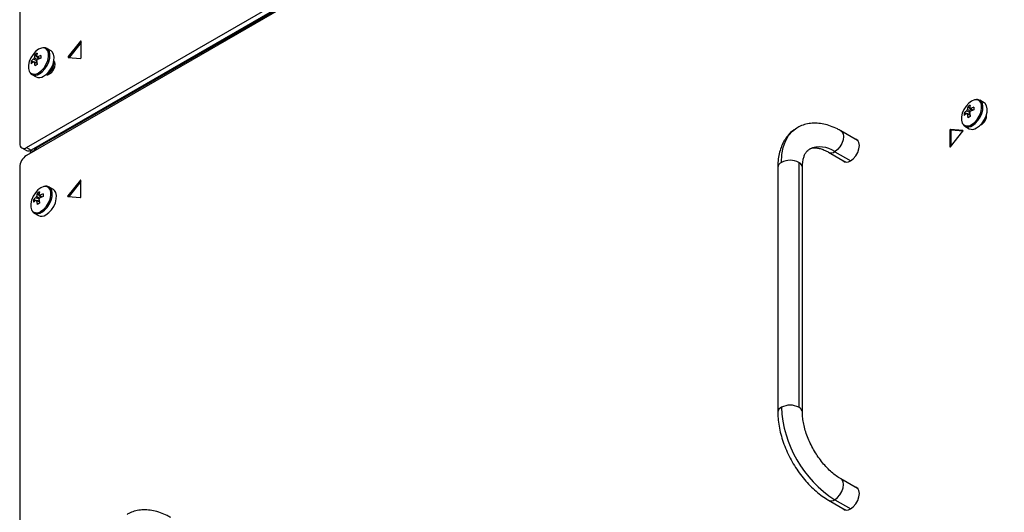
# Model space of a CAD drawing. Header units: millimetres. Extents: x 155400 to 158181, y 110641 to 115017.
# Tile 25 of 126: x 157604 to 157915, y 110952 to 111108. Entities that reach past the tile are written whole.
import ezdxf

# ---------------------------------------------------------------- set-up
doc = ezdxf.new("R2010")
doc.units = ezdxf.units.MM

msp = doc.modelspace()

# ---------------------------------------------------------------- linework, layer by layer
at = {"color": 7, "linetype": 'Continuous', "lineweight": 25}
for p, q in [((157606.04, 111067.56), (157915.58, 111246.25)), ((157603.92, 111245.12), (157603.92, 111068.78)), ((157915.49, 111243.69), (157605.95, 111064.99)), ((157916.99, 111245.43), (157607.46, 111066.74)), ((157614.88, 111070.72), (157911.51, 111241.96)), ((157623.12, 111101.2), (157619.19, 111096.32)), ((157623.28, 111100.75), (157619.55, 111096.11)), ((157623.28, 111101.11), (157623.12, 111101.2)), ((157623.28, 111095.95), (157623.28, 111101.18)), ((157608.65, 111096.95), (157609.83, 111095.58)), ((157613.77, 111098.11), (157612.43, 111098.89)), ((157607.46, 111094.9), (157609.24, 111094.56)), ((157608.19, 111094.69), (157608.39, 111094.6)), ((157619.55, 111096.11), (157619.19, 111096.32)), ((157619.19, 111096.1), (157623.12, 111095.75)), ((157607.68, 111090.66), (157609.02, 111089.88)), ((157607.68, 111090.66), (157607.73, 111090.63)), ((157612.69, 111090.55), (157612.95, 111090.62)), ((157909.1, 111081.72), (157907.76, 111082.5)), ((157902.79, 111078.51), (157904.57, 111078.17)), ((157903.52, 111078.3), (157903.72, 111078.21)), ((157903.98, 111080.56), (157905.16, 111079.19)), ((157869, 111069.78), (157863.79, 111072.79)), ((157898.25, 111073.04), (157898.25, 111067.81)), ((157898.61, 111072.84), (157898.25, 111073.04)), ((157902.34, 111072.89), (157898.41, 111073.24)), ((157898.77, 111073.04), (157898.41, 111073.24)), ((157898.41, 111067.8), (157902.34, 111072.68)), ((157898.61, 111072.84), (157898.61, 111068.04)), ((157902.36, 111072.72), (157898.77, 111073.04)), ((157902.38, 111072.87), (157902.34, 111072.89)), ((157903.01, 111074.27), (157904.36, 111073.49)), ((157903.01, 111074.27), (157903.06, 111074.24)), ((157614.88, 111070.72), (157609.09, 111067.38)), ((157614.62, 111070.87), (157614.88, 111070.72)), ((157868.97, 111069.78), (157869.11, 111069.76)), ((157869, 111069.78), (157869, 111069.78)), ((157869, 111069.78), (157869.23, 111069.61)), ((157604.54, 111067.41), (157605.96, 111066.59)), ((157606.04, 111067.56), (157607.46, 111066.74)), ((157607.15, 111066.59), (157607.15, 111065.69)), ((157607.81, 111066.07), (157607.81, 111066.94)), ((157608.69, 111067.15), (157608.25, 111066.37)), ((157608.39, 111066.54), (157608.34, 111066.37)), ((157609.09, 111067.38), (157608.69, 111067.15)), ((157609.09, 111067.38), (157609.14, 111066.83)), ((157859.89, 111066.03), (157865.1, 111063.02)), ((157861.84, 111066.22), (157866.86, 111063.33)), ((157898.36, 111067.75), (157898.25, 111067.81)), ((157850.45, 111062.83), (157850.45, 110985.26)), ((157865.17, 111062.94), (157865.09, 111063.04)), ((157865.36, 111062.91), (157865.1, 111063.02)), ((157603.83, 111061.32), (157603.83, 110739.6)), ((157843.8, 111061.24), (157843.8, 110983.67)), ((157851.6, 110983.67), (157851.6, 111061.24)), ((157623.03, 111057.16), (157619.11, 111052.28)), ((157623.19, 111056.72), (157619.46, 111052.08)), ((157623.19, 111057.07), (157623.03, 111057.16)), ((157623.19, 111051.91), (157623.19, 111057.15)), ((157609.39, 111053.08), (157610.57, 111051.71)), ((157614.51, 111054.24), (157613.17, 111055.01)), ((157608.2, 111051.03), (157609.98, 111050.69)), ((157608.93, 111050.82), (157609.12, 111050.72)), ((157619.46, 111052.08), (157619.11, 111052.28)), ((157619.11, 111052.07), (157623.03, 111051.72)), ((157608.42, 111046.79), (157609.76, 111046.01)), ((157608.42, 111046.79), (157608.47, 111046.76)), ((157869, 110959.54), (157863.79, 110962.55)), ((157868.97, 110959.55), (157869.11, 110959.52)), ((157869, 110959.55), (157869, 110959.54)), ((157869, 110959.54), (157869.23, 110959.38)), ((157859.89, 110955.8), (157865.1, 110952.79)), ((157861.84, 110955.99), (157866.86, 110953.09)), ((157865.17, 110952.71), (157865.09, 110952.81)), ((157865.36, 110952.68), (157865.1, 110952.79))]:
    msp.add_line(p, q, dxfattribs=at)
at = {"color": 7, "linetype": 'Continuous', "lineweight": 25, "flags": 128}
for points in [[(157623.28, 111101.18), (157623.27, 111101.21), (157623.26, 111101.24), (157623.25, 111101.25), (157623.23, 111101.26), (157623.2, 111101.26), (157623.17, 111101.24), (157623.14, 111101.22), (157623.12, 111101.2)], [(157611.13, 111099.08), (157610.7, 111099.02), (157609.79, 111098.64), (157608.88, 111097.97), (157608.05, 111097.05), (157607.36, 111095.95), (157606.86, 111094.78), (157606.6, 111093.61), (157606.6, 111092.55), (157606.86, 111091.69), (157606.99, 111091.47)], [(157609.79, 111091.2), (157610.7, 111091.88), (157611.53, 111092.8), (157612.22, 111093.89), (157612.72, 111095.07), (157612.98, 111096.24), (157612.98, 111097.29), (157612.72, 111098.16), (157612.22, 111098.77), (157611.53, 111099.06), (157611.13, 111099.08)], [(157610.05, 111090.89), (157610.96, 111091.56), (157611.8, 111092.47), (157612.51, 111093.54), (157613.03, 111094.71), (157613.34, 111095.88), (157613.4, 111096.97), (157613.22, 111097.9), (157612.8, 111098.59), (157612.43, 111098.89)], [(157611.4, 111090.12), (157612.31, 111090.78), (157613.14, 111091.69), (157613.85, 111092.76), (157614.38, 111093.93), (157614.69, 111095.1), (157614.75, 111096.19), (157614.56, 111097.12), (157614.14, 111097.82), (157613.77, 111098.11)], [(157612.18, 111090.67), (157612.64, 111090.61), (157613.32, 111090.85), (157613.99, 111091.39), (157614.57, 111092.17), (157614.95, 111093.05), (157615.08, 111093.91), (157614.95, 111094.61), (157614.67, 111094.99)], [(157619.19, 111096.32), (157619.17, 111096.28), (157619.16, 111096.25), (157619.15, 111096.21), (157619.14, 111096.18), (157619.15, 111096.15), (157619.16, 111096.13), (157619.17, 111096.11), (157619.19, 111096.1)], [(157619.55, 111096.11), (157619.53, 111096.08), (157619.52, 111096.07)], [(157906.46, 111082.69), (157906.03, 111082.63), (157905.12, 111082.26), (157904.21, 111081.58), (157903.38, 111080.66), (157902.69, 111079.57), (157902.19, 111078.39), (157901.93, 111077.22), (157901.93, 111076.16), (157902.19, 111075.3), (157902.32, 111075.08)], [(157905.12, 111074.81), (157906.03, 111075.49), (157906.86, 111076.41), (157907.56, 111077.5), (157908.05, 111078.68), (157908.31, 111079.85), (157908.31, 111080.91), (157908.05, 111081.77), (157907.56, 111082.38), (157906.86, 111082.67), (157906.46, 111082.69)], [(157905.38, 111074.51), (157906.29, 111075.17), (157907.13, 111076.08), (157907.84, 111077.15), (157908.36, 111078.32), (157908.67, 111079.49), (157908.73, 111080.58), (157908.55, 111081.51), (157908.13, 111082.2), (157907.76, 111082.5)], [(157906.73, 111073.73), (157907.64, 111074.39), (157908.48, 111075.3), (157909.18, 111076.38), (157909.71, 111077.54), (157910.02, 111078.72), (157910.08, 111079.81), (157909.89, 111080.73), (157909.47, 111081.43), (157909.1, 111081.72)], [(157844.94, 111062.83), (157845.08, 111065.3), (157845.51, 111067.55), (157846.23, 111069.56), (157847.2, 111071.29), (157848.43, 111072.7), (157849.83, 111073.74)], [(157863.79, 111072.79), (157864.07, 111072.57), (157864.46, 111071.91), (157864.6, 111071), (157864.46, 111069.94), (157864.07, 111068.83), (157863.46, 111067.77), (157862.69, 111066.87), (157861.84, 111066.22)], [(157902.34, 111072.89), (157902.36, 111072.88), (157902.38, 111072.87), (157902.39, 111072.85), (157902.39, 111072.82), (157902.39, 111072.78), (157902.38, 111072.75), (157902.36, 111072.71), (157902.34, 111072.68)], [(157612.96, 111069.92), (157613.5, 111070.08), (157614.88, 111070.72)], [(157866.79, 111063.29), (157867.66, 111063.95), (157868.45, 111064.87), (157869.08, 111065.95), (157869.48, 111067.1), (157869.62, 111068.18), (157869.48, 111069.11), (157869.08, 111069.79), (157868.45, 111070.15), (157868.29, 111070.19)], [(157623.19, 111057.15), (157623.19, 111057.18), (157623.18, 111057.2), (157623.16, 111057.22), (157623.14, 111057.22), (157623.11, 111057.22), (157623.08, 111057.21), (157623.06, 111057.19), (157623.03, 111057.16)], [(157611.87, 111055.21), (157611.44, 111055.15), (157610.53, 111054.77), (157609.62, 111054.1), (157608.79, 111053.18), (157608.09, 111052.08), (157607.6, 111050.91), (157607.34, 111049.74), (157607.34, 111048.68), (157607.6, 111047.81), (157607.73, 111047.6)], [(157610.53, 111047.33), (157611.44, 111048.01), (157612.27, 111048.93), (157612.96, 111050.02), (157613.46, 111051.2), (157613.72, 111052.36), (157613.72, 111053.42), (157613.46, 111054.29), (157612.96, 111054.89), (157612.27, 111055.19), (157611.87, 111055.21)], [(157610.79, 111047.02), (157611.7, 111047.69), (157612.54, 111048.59), (157613.24, 111049.67), (157613.77, 111050.84), (157614.08, 111052.01), (157614.14, 111053.1), (157613.96, 111054.03), (157613.53, 111054.72), (157613.17, 111055.01)], [(157612.14, 111046.24), (157613.04, 111046.91), (157613.88, 111047.82), (157614.59, 111048.89), (157615.12, 111050.06), (157615.43, 111051.23), (157615.49, 111052.32), (157615.3, 111053.25), (157614.88, 111053.94), (157614.51, 111054.24)], [(157619.11, 111052.07), (157619.08, 111052.07), (157619.07, 111052.09), (157619.06, 111052.11), (157619.05, 111052.14), (157619.06, 111052.18), (157619.07, 111052.21), (157619.08, 111052.25), (157619.11, 111052.28)], [(157619.44, 111052.04), (157619.44, 111052.04), (157619.46, 111052.08)], [(157861.84, 110955.99), (157862.69, 110956.64), (157863.46, 110957.54), (157864.07, 110958.59), (157864.46, 110959.71), (157864.6, 110960.77), (157864.46, 110961.67), (157864.07, 110962.34), (157863.79, 110962.55)], [(157866.79, 110953.05), (157867.66, 110953.72), (157868.45, 110954.64), (157869.08, 110955.72), (157869.48, 110956.86), (157869.62, 110957.95), (157869.48, 110958.88), (157869.08, 110959.56), (157868.45, 110959.92), (157868.29, 110959.95)]]:
    msp.add_lwpolyline(points, dxfattribs=at)
at = {"color": 7, "linetype": 'Continuous', "lineweight": 25}
for centre, radius, start, end in [((157613.92, 111095.46), 5.48, 164.1794, 174.2752), ((157611.77, 111092.39), 5.53, 115.637, 124.3576), ((157614.65, 111095.88), 5.48, 164.1794, 174.2752), ((157613.53, 111087.38), 9.77, 107.6977, 114.5644), ((157627.05, 111096.27), 16.5, 178.5397, 181.4603), ((157612.98, 111094.48), 5.53, 175.64, 184.36), ((157611.39, 111091.08), 5.48, 125.7222, 135.8186), ((157611.39, 111090.24), 5.48, 125.7222, 135.8186), ((157609.85, 111094.89), 1.77, 141.1423, 158.8577), ((157608.49, 111094.89), 0.36, 214.0284, 265.9608), ((157618.19, 111095.46), 9.77, 185.433, 192.3), ((157617.26, 111079.3), 16.5, 118.5372, 121.4574), ((157609.17, 111096.06), 0.36, 34.0284, 85.9608), ((157607.81, 111096.06), 1.77, 321.1423, 338.8577), ((157618.92, 111095.88), 9.77, 185.433, 192.3), ((157613.53, 111086.54), 9.77, 107.6977, 114.5644), ((157611.22, 111094.1), 3.42, 291.0636, 8.3436), ((157610.91, 111094.28), 3.6, 298.856, 1.1494), ((157623.08, 111095.95), 0.198, 281.219, 1.1919), ((157608.52, 111092.72), 1.98, 219.2463, 309.8877), ((157608.65, 111092.83), 2.39, 247.1428, 305.7669), ((157610.01, 111092.03), 2.37, 245.381, 305.9294), ((157907.1, 111076), 5.53, 115.637, 124.3576), ((157909.98, 111079.49), 5.48, 164.1794, 174.2752), ((157908.31, 111078.09), 5.53, 175.64, 184.36), ((157906.72, 111074.69), 5.48, 125.7222, 135.8186), ((157906.72, 111073.85), 5.48, 125.7222, 135.8186), ((157905.18, 111078.5), 1.77, 141.1423, 158.8577), ((157903.82, 111078.5), 0.36, 214.0284, 265.9608), ((157909.25, 111079.07), 5.48, 164.1794, 174.2752), ((157913.52, 111079.07), 9.77, 185.433, 192.3), ((157904.5, 111079.68), 0.36, 34.0284, 85.9608), ((157903.15, 111079.68), 1.77, 321.1423, 338.8577), ((157914.25, 111079.49), 9.77, 185.433, 192.3), ((157908.86, 111070.99), 9.77, 107.6977, 114.5644), ((157908.86, 111070.15), 9.77, 107.6977, 114.5644), ((157922.39, 111079.88), 16.5, 178.5397, 181.4603), ((157906.4, 111077.79), 3.5, 294.725, 5.2803), ((157906.24, 111077.89), 3.6, 298.856, 1.1494), ((157903.85, 111076.33), 1.98, 219.2463, 309.8877), ((157912.59, 111062.91), 16.5, 118.5372, 121.4574), ((157898.45, 111073.05), 0.198, 101.219, 181.1919), ((157898.81, 111072.84), 0.198, 101.219, 181.1919), ((157903.99, 111076.44), 2.39, 247.1428, 305.7669), ((157905.34, 111075.64), 2.37, 245.381, 305.9294), ((157605.21, 111068.57), 1.31, 170.786, 309.2033), ((157606.58, 111067.97), 1.51, 245.6929, 305.6176), ((157857.1, 111059.49), 8.24, 54.9029, 113.4664), ((157860.7, 111067.74), 1.89, 244.164, 306.8352), ((157898.32, 111067.8), 0.0655, 170.786, 309.2033), ((157898.26, 111067.92), 0.195, 301.1059, 322.0213), ((157608.44, 111061.11), 4.61, 122.6055, 177.3945), ((157845.75, 111061.05), 1.96, 114.3747, 174.3052), ((157847.7, 111057.51), 5.99, 62.6097, 117.3903), ((157849.64, 111061.05), 1.96, 5.6948, 65.6253), ((157865.67, 111064.61), 1.73, 222.7677, 310.294), ((157614.66, 111051.58), 5.48, 164.1794, 174.2752), ((157612.51, 111048.51), 5.53, 115.637, 124.3576), ((157615.39, 111052), 5.48, 164.1794, 174.2752), ((157613.72, 111050.61), 5.53, 175.64, 184.36), ((157612.13, 111047.21), 5.48, 125.7222, 135.8186), ((157612.13, 111046.37), 5.48, 125.7222, 135.8186), ((157610.59, 111051.02), 1.77, 141.1423, 158.8577), ((157609.23, 111051.02), 0.36, 214.0284, 265.9608), ((157618.93, 111051.58), 9.77, 185.433, 192.3), ((157618, 111035.43), 16.5, 118.5372, 121.4574), ((157609.91, 111052.19), 0.36, 34.0284, 85.9608), ((157608.55, 111052.19), 1.77, 321.1423, 338.8577), ((157619.66, 111052), 9.77, 185.433, 192.3), ((157614.27, 111043.51), 9.77, 107.6977, 114.5644), ((157614.27, 111042.67), 9.77, 107.6977, 114.5644), ((157627.79, 111052.4), 16.5, 178.5397, 181.4603), ((157623.03, 111051.81), 0.092, 267.6422, 302.3493), ((157622.96, 111051.92), 0.231, 302.6055, 357.3945), ((157609.26, 111048.85), 1.98, 219.2463, 309.8877), ((157609.39, 111048.96), 2.39, 247.1428, 305.7669), ((157610.75, 111048.16), 2.37, 245.381, 305.9294), ((157845.75, 110983.48), 1.96, 114.376, 174.2894), ((157847.7, 110979.94), 5.99, 62.6097, 117.3903), ((157881.63, 110986.93), 36.73, 182.6055, 237.3945), ((157849.64, 110983.48), 1.96, 5.8358, 65.613), ((157860.7, 110957.51), 1.89, 244.2834, 306.8233), ((157865.67, 110954.38), 1.73, 222.7677, 310.294)]:
    msp.add_arc(centre, radius, start, end, dxfattribs=at)
for points, knots in [([(157612.41, 111098.85), (157612.28, 111098.93), (157611.96, 111099.14), (157611.55, 111099.14), (157611.31, 111099.13)], [0, 0, 0, 0, 0.396035, 1, 1, 1, 1]), ([(157609.26, 111095.01), (157608.98, 111095.14), (157608.63, 111095.32), (157608.27, 111095.49), (157608.19, 111095.53)], [0, 0, 0, 0, 0.775232, 1, 1, 1, 1]), ([(157608.47, 111096), (157608.54, 111095.95), (157608.85, 111095.74), (157609.17, 111095.53), (157609.41, 111095.37)], [0, 0, 0, 0, 0.2337, 1, 1, 1, 1]), ([(157609.32, 111094.12), (157609.11, 111094.22), (157608.83, 111094.36), (157608.54, 111094.5), (157608.47, 111094.53)], [0, 0, 0, 0, 0.742962, 1, 1, 1, 1]), ([(157609.47, 111096.27), (157609.54, 111096.22), (157609.8, 111096.04), (157610.06, 111095.86), (157610.26, 111095.73)], [0, 0, 0, 0, 0.25699, 1, 1, 1, 1]), ([(157607.12, 111091.2), (157607.18, 111091.11), (157607.33, 111090.86), (157607.59, 111090.74), (157607.76, 111090.66)], [0, 0, 0, 0, 0.349906, 1, 1, 1, 1]), ([(157612.2, 111090.63), (157612.32, 111090.59), (157612.48, 111090.53), (157612.66, 111090.54), (157612.69, 111090.55)], [0, 0, 0, 0, 0.807859, 1, 1, 1, 1]), ([(157907.74, 111082.46), (157907.61, 111082.54), (157907.29, 111082.75), (157906.88, 111082.75), (157906.64, 111082.74)], [0, 0, 0, 0, 0.396035, 1, 1, 1, 1]), ([(157904.55, 111078.64), (157904.29, 111078.77), (157903.94, 111078.94), (157903.6, 111079.1), (157903.52, 111079.14)], [0, 0, 0, 0, 0.7663102, 1, 1, 1, 1]), ([(157903.8, 111079.61), (157903.87, 111079.57), (157904.2, 111079.35), (157904.53, 111079.13), (157904.78, 111078.95)], [0, 0, 0, 0, 0.224757, 1, 1, 1, 1]), ([(157904.66, 111077.73), (157904.44, 111077.83), (157904.16, 111077.97), (157903.87, 111078.11), (157903.8, 111078.14)], [0, 0, 0, 0, 0.742962, 1, 1, 1, 1]), ([(157904.8, 111079.88), (157904.87, 111079.83), (157905.13, 111079.65), (157905.39, 111079.47), (157905.59, 111079.34)], [0, 0, 0, 0, 0.25699, 1, 1, 1, 1]), ([(157863.79, 111072.79), (157863.41, 111073), (157862.33, 111073.6), (157860.51, 111074.37), (157858.36, 111074.99), (157856.23, 111075.27), (157854.17, 111075.22), (157852.25, 111074.83), (157850.79, 111074.31), (157850.04, 111073.83), (157849.83, 111073.7)], [0, 0, 0, 0, 0.080519, 0.230546, 0.380405, 0.528051, 0.671751, 0.810587, 0.944941, 1, 1, 1, 1]), ([(157902.45, 111074.81), (157902.51, 111074.72), (157902.66, 111074.47), (157902.92, 111074.35), (157903.09, 111074.27)], [0, 0, 0, 0, 0.349906, 1, 1, 1, 1]), ([(157849.83, 111073.7), (157849.52, 111073.52), (157848.68, 111073.04), (157847.51, 111071.97), (157846.33, 111070.54), (157845.36, 111068.89), (157844.61, 111067.05), (157844.1, 111065.01), (157843.83, 111063.05), (157843.81, 111061.76), (157843.8, 111061.24)], [0, 0, 0, 0, 0.077274, 0.209129, 0.341275, 0.475629, 0.61359, 0.755718, 0.90158, 1, 1, 1, 1]), ([(157608.69, 111067.15), (157608.67, 111067.1), (157608.61, 111067), (157608.53, 111066.85), (157608.46, 111066.69), (157608.41, 111066.59), (157608.39, 111066.54)], [0, 0, 0, 0, 0.250724, 0.500719, 0.750353, 1, 1, 1, 1]), ([(157851.6, 111061.24), (157851.6, 111061.52), (157851.62, 111062.33), (157851.77, 111063.53), (157852.08, 111064.73), (157852.5, 111065.68), (157853, 111066.39), (157853.42, 111066.81), (157853.72, 111066.96), (157853.82, 111067.01)], [0, 0, 0, 0, 0.084739, 0.245963, 0.406724, 0.568384, 0.734556, 0.912826, 1, 1, 1, 1]), ([(157853.82, 111067.01), (157853.95, 111067.09), (157854.27, 111067.28), (157854.93, 111067.42), (157855.83, 111067.46), (157856.9, 111067.3), (157858.13, 111066.91), (157859.17, 111066.44), (157859.77, 111066.1), (157859.89, 111066.03)], [0, 0, 0, 0, 0.120059, 0.302212, 0.4673, 0.624993, 0.792672, 0.957574, 1, 1, 1, 1]), ([(157865.11, 111063.02), (157865.11, 111063.02), (157865.11, 111063.02), (157865.1, 111063.02), (157865.1, 111063.03)], [0, 0, 0, 0, 0.505581, 1, 1, 1, 1]), ([(157613.15, 111054.98), (157613.02, 111055.06), (157612.69, 111055.27), (157612.29, 111055.26), (157612.05, 111055.26)], [0, 0, 0, 0, 0.396035, 1, 1, 1, 1]), ([(157610, 111051.14), (157609.72, 111051.27), (157609.37, 111051.45), (157609.01, 111051.62), (157608.93, 111051.66)], [0, 0, 0, 0, 0.775232, 1, 1, 1, 1]), ([(157609.21, 111052.13), (157609.28, 111052.08), (157609.59, 111051.87), (157609.91, 111051.66), (157610.15, 111051.5)], [0, 0, 0, 0, 0.2337, 1, 1, 1, 1]), ([(157610.06, 111050.25), (157609.85, 111050.35), (157609.56, 111050.49), (157609.28, 111050.62), (157609.21, 111050.66)], [0, 0, 0, 0, 0.742962, 1, 1, 1, 1]), ([(157610.21, 111052.39), (157610.27, 111052.35), (157610.54, 111052.17), (157610.8, 111051.99), (157610.99, 111051.86)], [0, 0, 0, 0, 0.25699, 1, 1, 1, 1]), ([(157607.86, 111047.32), (157607.91, 111047.24), (157608.07, 111046.99), (157608.33, 111046.86), (157608.49, 111046.79)], [0, 0, 0, 0, 0.349906, 1, 1, 1, 1]), ([(157843.8, 110983.67), (157843.8, 110983.24), (157843.83, 110982), (157844.05, 110979.89), (157844.55, 110977.36), (157845.27, 110974.81), (157846.21, 110972.28), (157847.34, 110969.79), (157848.66, 110967.38), (157850.14, 110965.07), (157851.78, 110962.89), (157853.54, 110960.87), (157855.42, 110959.03), (157857.36, 110957.43), (157858.87, 110956.4), (157859.71, 110955.91), (157859.89, 110955.8)], [0, 0, 0, 0, 0.042686, 0.121521, 0.200166, 0.278585, 0.356758, 0.434745, 0.512636, 0.59054, 0.668545, 0.746758, 0.825296, 0.904264, 0.979289, 1, 1, 1, 1]), ([(157863.79, 110962.55), (157863.54, 110962.7), (157862.81, 110963.14), (157861.57, 110964.05), (157860.09, 110965.34), (157858.64, 110966.85), (157857.26, 110968.55), (157855.97, 110970.39), (157854.81, 110972.34), (157853.8, 110974.37), (157852.97, 110976.43), (157852.32, 110978.46), (157851.88, 110980.43), (157851.63, 110982.19), (157851.61, 110983.21), (157851.6, 110983.67)], [0, 0, 0, 0, 0.041487, 0.121234, 0.201563, 0.282512, 0.363991, 0.445855, 0.527936, 0.610063, 0.69201, 0.773594, 0.854645, 0.935018, 1, 1, 1, 1]), ([(157651.66, 110950.33), (157651.28, 110950.54), (157650.2, 110951.13), (157648.38, 110951.91), (157646.22, 110952.53), (157644.09, 110952.81), (157642.04, 110952.76), (157640.12, 110952.37), (157638.7, 110951.87), (157638, 110951.42), (157637.82, 110951.31)], [0, 0, 0, 0, 0.081398, 0.233064, 0.384558, 0.533817, 0.679087, 0.819439, 0.95526, 1, 1, 1, 1]), ([(157865.11, 110952.79), (157865.11, 110952.79), (157865.11, 110952.79), (157865.1, 110952.79), (157865.1, 110952.79)], [0, 0, 0, 0, 0.505581, 1, 1, 1, 1])]:
    msp.add_open_spline(points, degree=3, knots=knots, dxfattribs=at)

doc.saveas('drawing.dxf')
